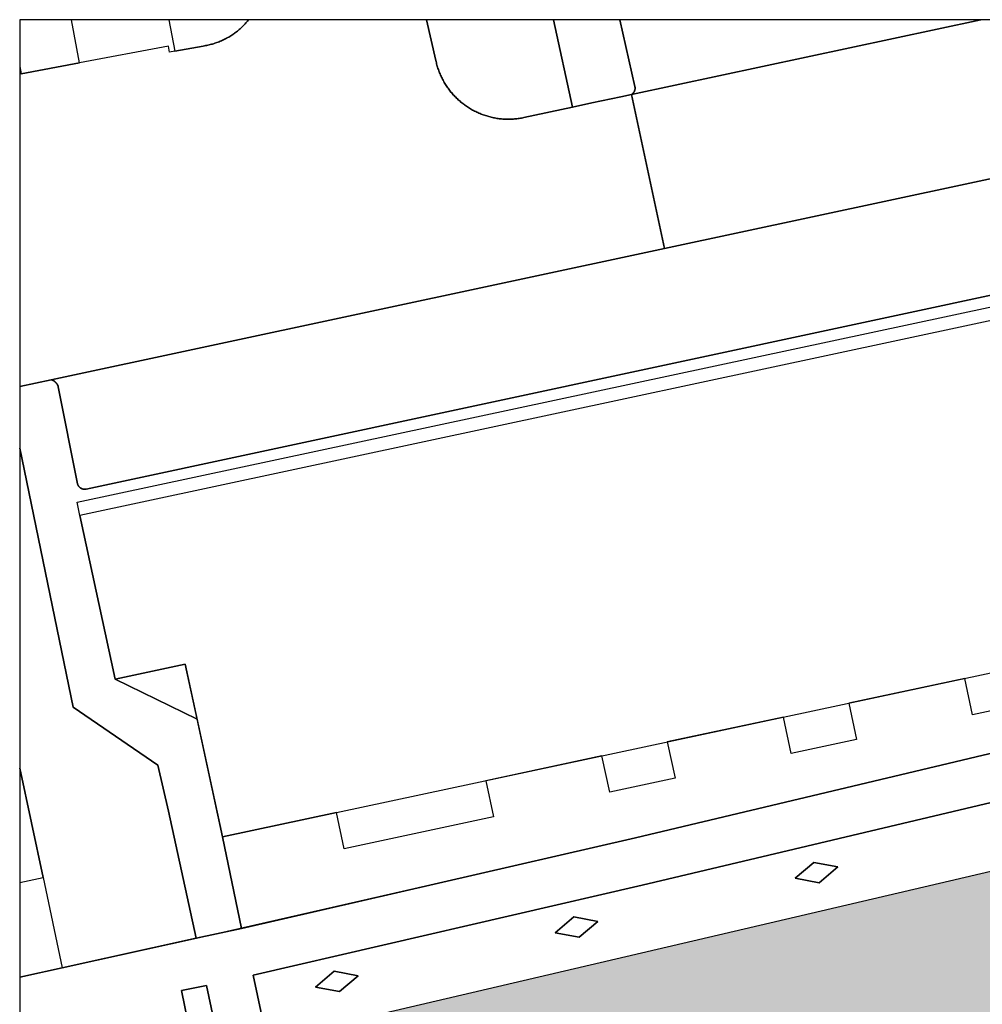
# Model space of a CAD drawing. Header units: millimetres. Extents: x 234268570 to 234468570, y 557551952 to 557751952.
# Tile 20 of 36: x 234268570 to 234307488, y 557712142 to 557751952. Entities that reach past the tile are written whole.
import ezdxf

# ---------------------------------------------------------------- set-up
doc = ezdxf.new("R2010")
doc.units = ezdxf.units.MM
doc.header["$LTSCALE"] = 500
for name, color, linetype in [('BEGROEIDTERREINDEEL', 8, 'CONTINUOUS'), ('BL$1----_ARCERING', 8, 'CONTINUOUS'), ('PAND', 8, 'CONTINUOUS'), ('PERCEEL', 8, 'CONTINUOUS'), ('WEGDEEL', 8, 'CONTINUOUS')]:
    doc.layers.add(name, color=color, linetype=linetype)

msp = doc.modelspace()

# ---------------------------------------------------------------- hatches: boundary and pattern name
at = {"layer": 'BL$1----_ARCERING', "linetype": 'Continuous'}
h = msp.add_hatch(dxfattribs=at)
h.set_pattern_fill('AR-HBONE', color=8, scale=3)
h.paths.add_polyline_path([(234268575, 557708334), (234268570, 557702171), (234334246, 557717490), (234335072, 557717757), (234335729, 557718017), (234335974, 557718126), (234336839, 557718565), (234338339, 557719561), (234339429, 557720524), (234340436, 557721668), (234341491, 557723294), (234342222, 557724940), (234342640, 557726405), (234342871, 557727981), (234342871, 557729454), (234342748, 557730857), (234342673, 557731964), (234342876, 557732866), (234343303, 557733645), (234343993, 557734327), (234344654, 557734698), (234345127, 557734854), (234410462, 557748856), (234411014, 557748892), (234411852, 557748753), (234412248, 557748598), (234412690, 557748342), (234413128, 557747970), (234413489, 557747524), (234413736, 557747077), (234413816, 557746880), (234412413, 557751952), (234408318, 557751952), (234344226, 557738245), (234343598, 557738204), (234342903, 557738290), (234342460, 557738427), (234341811, 557738788), (234341562, 557738990), (234341360, 557739192), (234341152, 557739446), (234340958, 557739768), (234340729, 557740336), (234340640, 557740582), (234337892, 557751952), (234332756, 557751952), (234337494, 557732302), (234337613, 557730604), (234337375, 557728917), (234336664, 557727072), (234335739, 557725696), (234335076, 557724991), (234334444, 557724453), (234333639, 557723908), (234333009, 557723571), (234331932, 557723146)])
h = msp.add_hatch(dxfattribs=at)
h.set_pattern_fill('AR-CONC', color=104, scale=3)
h.paths.add_polyline_path([(234408903, 557730870), (234409424, 557731054), (234409170, 557731616), (234408553, 557731442), (234406853, 557730918), (234396751, 557728604), (234387785, 557726703), (234387785, 557726226), (234388272, 557725855), (234388702, 557725712), (234395635, 557727162), (234409202, 557730322)])
h.paths.add_polyline_path([(234412626, 557689789), (234413261, 557689036), (234413079, 557688068), (234413013, 557688146), (234412701, 557688515), (234412444, 557688821)], flags=16)
h.paths.add_polyline_path([(234411331, 557695132), (234411966, 557694379), (234411784, 557693411), (234411718, 557693489), (234411406, 557693858), (234411149, 557694164)], flags=16)
edge = h.paths.add_edge_path()
edge.add_line((234412588, 557686697), (234410490, 557695449))
edge.add_arc((234410830, 557695531), 350, 103.4852, 193.4852, ccw=False)
edge.add_line((234410748, 557695871), (234411065, 557695947))
edge.add_arc((234411263, 557695121), 850, 13.4852, 103.4852, ccw=False)
edge.add_line((234412090, 557695319), (234413956, 557687539))
edge.add_arc((234413129, 557687341), 850, -76.5148, 13.4852, ccw=False)
edge.add_line((234413327, 557686515), (234413010, 557686439))
edge.add_arc((234412929, 557686779), 350, 193.4852, 283.4852, ccw=False)
h.paths.add_polyline_path([(234408762, 557705376), (234409397, 557704623), (234409215, 557703655), (234409149, 557703733), (234408837, 557704102), (234408580, 557704408)], flags=16)
h.paths.add_polyline_path([(234407536, 557710453), (234408171, 557709700), (234407989, 557708732), (234407923, 557708810), (234407611, 557709179), (234407354, 557709485)], flags=16)
edge = h.paths.add_edge_path()
edge.add_line((234408731, 557702277), (234406632, 557711029))
edge.add_arc((234406972, 557711110), 350, 103.4852, 193.4852, ccw=False)
edge.add_line((234406891, 557711451), (234407207, 557711527))
edge.add_arc((234407406, 557710700), 850, 13.4852, 103.4852, ccw=False)
edge.add_line((234408232, 557710898), (234410098, 557703119))
edge.add_arc((234409271, 557702921), 850, -76.5148, 13.4852, ccw=False)
edge.add_line((234409469, 557702094), (234409153, 557702018))
edge.add_arc((234409071, 557702358), 350, 193.4852, 283.4852, ccw=False)
h.paths.add_polyline_path([(234334926, 557675743), (234335561, 557674990), (234335379, 557674022), (234335313, 557674100), (234335001, 557674469), (234334744, 557674775)], flags=16)
h.paths.add_polyline_path([(234335973, 557671439), (234336608, 557670686), (234336426, 557669718), (234336360, 557669796), (234336048, 557670165), (234335791, 557670471)], flags=16)
h.paths.add_polyline_path([(234330880, 557691599), (234331515, 557690846), (234331333, 557689878), (234331267, 557689956), (234330955, 557690325), (234330698, 557690631)], flags=16)
h.paths.add_polyline_path([(234332016, 557687155), (234332651, 557686402), (234332469, 557685434), (234332403, 557685512), (234332091, 557685881), (234331834, 557686187)], flags=16)
h.paths.add_polyline_path([(234310589, 557709376), (234309836, 557708741), (234308868, 557708923), (234308946, 557708989), (234309315, 557709301), (234309621, 557709558)], flags=16)
h.paths.add_polyline_path([(234300573, 557707032), (234300393, 557706863), (234300091, 557706609), (234299836, 557706394), (234298867, 557706576), (234299621, 557707211)], flags=16)
h.paths.add_polyline_path([(234292932, 557702357), (234313899, 557707335), (234314549, 557704595), (234318925, 557705586), (234318989, 557705603), (234319093, 557705676), (234319150, 557705775), (234319164, 557705853), (234319158, 557705919), (234318313, 557708383), (234318310, 557708382), (234317498, 557709351), (234316300, 557710356), (234315205, 557710988), (234313735, 557711523), (234312490, 557711742), (234311187, 557711763), (234298209, 557708654), (234296732, 557707965), (234295781, 557707299), (234294701, 557706234), (234293906, 557705098), (234293901, 557705091), (234293315, 557703834), (234292952, 557702478)])
edge = h.paths.add_edge_path()
edge.add_arc((234337863, 557668590), 282, 279.4541, 373.4326)
edge.add_line((234338138, 557668655), (234335997, 557677617))
edge.add_arc((234335712, 557677510), 305, 20.51, 102.9697)
edge.add_arc((234336443, 557674936), 2980, 105.5694, 192.2554)
edge.add_line((234333531, 557674303), (234334466, 557670429))
edge.add_arc((234337280, 557671147), 2905, 194.3064, 282.5091)
edge = h.paths.add_edge_path()
edge.add_arc((234331854, 557693089), 305, 20.51, 102.9697)
edge.add_arc((234332585, 557690516), 2980, 105.5694, 192.2554)
edge.add_line((234329673, 557689883), (234330608, 557686009))
edge.add_arc((234333423, 557686726), 2905, 194.3064, 282.5091)
edge.add_arc((234334005, 557684169), 282, 279.4541, 373.4326)
edge.add_line((234334280, 557684235), (234332140, 557693196))

# ---------------------------------------------------------------- linework, layer by layer
at = {"layer": 'BEGROEIDTERREINDEEL', "linetype": 'Continuous', "flags": 128}
for points in [[(234274605, 557751952), (234274837, 557750686), (234275992, 557750887), (234275992, 557750887), (234276039, 557750895), (234276086, 557750903), (234276133, 557750912), (234276180, 557750922), (234276226, 557750932), (234276272, 557750944), (234276319, 557750956), (234276365, 557750969), (234276410, 557750982), (234276456, 557750997), (234276501, 557751012), (234276546, 557751028), (234276591, 557751044), (234276635, 557751062), (234276679, 557751080), (234276723, 557751099), (234276767, 557751118), (234276810, 557751139), (234276853, 557751160), (234276895, 557751181), (234276937, 557751204), (234276979, 557751227), (234277020, 557751251), (234277061, 557751275), (234277102, 557751300), (234277142, 557751326), (234277182, 557751352), (234277221, 557751380), (234277260, 557751407), (234277298, 557751436), (234277336, 557751465), (234277373, 557751494), (234277410, 557751525), (234277447, 557751555), (234277482, 557751587), (234277518, 557751619), (234277553, 557751652), (234277587, 557751685), (234277621, 557751719), (234277654, 557751753), (234277686, 557751788), (234277718, 557751823), (234277750, 557751859), (234277780, 557751896), (234277811, 557751932), (234277826, 557751952), (234274605, 557751952)], [(234285017, 557751952), (234285395, 557750303), (234285395, 557750303), (234285405, 557750256), (234285416, 557750210), (234285428, 557750164), (234285440, 557750118), (234285454, 557750072), (234285467, 557750027), (234285482, 557749981), (234285497, 557749936), (234285513, 557749891), (234285530, 557749847), (234285548, 557749802), (234285566, 557749758), (234285585, 557749715), (234285604, 557749671), (234285625, 557749628), (234285646, 557749585), (234285667, 557749543), (234285689, 557749501), (234285712, 557749459), (234285736, 557749418), (234285760, 557749377), (234285785, 557749336), (234285811, 557749296), (234285837, 557749256), (234285864, 557749217), (234285891, 557749178), (234285919, 557749139), (234285948, 557749101), (234285977, 557749064), (234286007, 557749027), (234286038, 557748990), (234286069, 557748954), (234286100, 557748918), (234286132, 557748883), (234286165, 557748849), (234286198, 557748815), (234286232, 557748781), (234286266, 557748748), (234286301, 557748715), (234286337, 557748684), (234286373, 557748652), (234286409, 557748621), (234286446, 557748591), (234286483, 557748562), (234286521, 557748533), (234286559, 557748504), (234286598, 557748476), (234286637, 557748449), (234286676, 557748423), (234286716, 557748397), (234286757, 557748372), (234286798, 557748347), (234286839, 557748323), (234286880, 557748300), (234286922, 557748277), (234286964, 557748255), (234287007, 557748234), (234287050, 557748213), (234287093, 557748193), (234287137, 557748174), (234287181, 557748155), (234287225, 557748138), (234287269, 557748120), (234287314, 557748104), (234287359, 557748088), (234287404, 557748073), (234287450, 557748059), (234287495, 557748045), (234287541, 557748033), (234287587, 557748020), (234287633, 557748009), (234287680, 557747998), (234287726, 557747988), (234287773, 557747979), (234287820, 557747971), (234287867, 557747963), (234287914, 557747956), (234287961, 557747950), (234288009, 557747945), (234288056, 557747940), (234288104, 557747936), (234288151, 557747933), (234288199, 557747931), (234288246, 557747929), (234288294, 557747928), (234288342, 557747928), (234288389, 557747929), (234288437, 557747930), (234288484, 557747932), (234288532, 557747935), (234288579, 557747939), (234288627, 557747943), (234288674, 557747948), (234288721, 557747954), (234288769, 557747961), (234288816, 557747968), (234288863, 557747976), (234288909, 557747985), (234288956, 557747995), (234288956, 557747995), (234290914, 557748414), (234290149, 557751952), (234285017, 557751952)], [(234336426, 557736774), (234333633, 557736084), (234335821, 557727055), (234333926, 557726597), (234309388, 557720671), (234293742, 557716953), (234278013, 557713314), (234278571, 557710671)], [(234268570, 557721691), (234269514, 557717273), (234270293, 557713614), (234275711, 557714818), (234274590, 557719948), (234274159, 557721807), (234270737, 557724160), (234268570, 557734633), (234268570, 557721691)], [(234272425, 557725286), (234275741, 557723668), (234275261, 557725897), (234272425, 557725286)], [(234309735, 557724416), (234307095, 557723852), (234306781, 557725319), (234302087, 557724316), (234302401, 557722849), (234299760, 557722285), (234299446, 557723752), (234294752, 557722749), (234295066, 557721282), (234292426, 557720718), (234292112, 557722185), (234287418, 557721182), (234287732, 557719716), (234281688, 557718425), (234281374, 557719891), (234276766, 557718907), (234277538, 557715202)], [(234277538, 557715202), (234293473, 557718868), (234308320, 557722408)], [(234299920, 557717243), (234300888, 557717060), (234301642, 557717695), (234300673, 557717878), (234299920, 557717243)], [(234299920, 557717243), (234300673, 557717878), (234301642, 557717695), (234300888, 557717060), (234299920, 557717243)], [(234290222, 557715038), (234291190, 557714855), (234291943, 557715490), (234290975, 557715673), (234290222, 557715038)], [(234290222, 557715038), (234290975, 557715673), (234291943, 557715490), (234291190, 557714855), (234290222, 557715038)], [(234280534, 557712841), (234281287, 557713477), (234282255, 557713294), (234281502, 557712659), (234280534, 557712841)], [(234280534, 557712841), (234281502, 557712659), (234282255, 557713294), (234281287, 557713477), (234280534, 557712841)], [(234276687, 557710231), (234276123, 557712909), (234275114, 557712707), (234275668, 557709992)]]:
    msp.add_lwpolyline(points, dxfattribs=at)
at = {"layer": 'BL$1----_ARCERING', "linetype": 'Continuous'}
msp.add_lwpolyline([(234335739, 557725696), (234335076, 557724991), (234334444, 557724453), (234333639, 557723908), (234333009, 557723571), (234331932, 557723146), (234268575, 557708334), (234268570, 557702171), (234334246, 557717490), (234335072, 557717757), (234335729, 557718017)], dxfattribs=at)
at = {"layer": 'PAND', "linetype": 'Continuous', "flags": 128}
for points in [[(234268626, 557749758), (234270990, 557750202), (234270662, 557751952), (234268570, 557751952), (234268570, 557750056), (234268626, 557749758)], [(234315854, 557751952), (234316739, 557747818), (234315548, 557747558), (234316060, 557745099), (234317267, 557745357), (234317995, 557741957), (234270999, 557731909), (234272425, 557725286), (234275261, 557725897), (234276766, 557718907), (234326905, 557729617), (234326213, 557732742), (234328043, 557733147), (234325808, 557743607), (234322207, 557742838), (234320261, 557751952), (234315854, 557751952)], [(234268570, 557717071), (234269514, 557717273), (234268570, 557721691), (234268570, 557717071)]]:
    msp.add_lwpolyline(points, dxfattribs=at)
at = {"layer": 'PERCEEL', "linetype": 'Continuous', "flags": 128}
msp.add_lwpolyline([(234310830, 557723014), (234318247, 557724806), (234324968, 557726430), (234333470, 557728485), (234328179, 557750357), (234327793, 557751952), (234268570, 557751952), (234268570, 557713241), (234275712, 557714818), (234293473, 557718868), (234308320, 557722408), (234310830, 557723014)], dxfattribs=at)
at = {"layer": 'WEGDEEL', "linetype": 'Continuous', "flags": 128}
for points in [[(234268570, 557737122), (234269847, 557737395), (234294633, 557742700), (234293301, 557748926), (234292879, 557748835), (234291705, 557748584), (234290914, 557748414), (234288956, 557747995), (234288956, 557747995), (234288909, 557747985), (234288863, 557747976), (234288816, 557747968), (234288769, 557747961), (234288721, 557747954), (234288674, 557747948), (234288627, 557747943), (234288579, 557747939), (234288532, 557747935), (234288484, 557747932), (234288437, 557747930), (234288389, 557747929), (234288342, 557747928), (234288294, 557747928), (234288246, 557747929), (234288199, 557747931), (234288151, 557747933), (234288104, 557747936), (234288056, 557747940), (234288009, 557747945), (234287961, 557747950), (234287914, 557747956), (234287867, 557747963), (234287820, 557747971), (234287773, 557747979), (234287726, 557747988), (234287680, 557747998), (234287633, 557748009), (234287587, 557748020), (234287541, 557748033), (234287495, 557748045), (234287450, 557748059), (234287404, 557748073), (234287359, 557748088), (234287314, 557748104), (234287269, 557748120), (234287225, 557748138), (234287181, 557748155), (234287137, 557748174), (234287093, 557748193), (234287050, 557748213), (234287007, 557748234), (234286964, 557748255), (234286922, 557748277), (234286880, 557748300), (234286839, 557748323), (234286798, 557748347), (234286757, 557748372), (234286716, 557748397), (234286676, 557748423), (234286637, 557748449), (234286598, 557748476), (234286559, 557748504), (234286521, 557748533), (234286483, 557748562), (234286446, 557748591), (234286409, 557748621), (234286373, 557748652), (234286337, 557748684), (234286301, 557748715), (234286266, 557748748), (234286232, 557748781), (234286198, 557748815), (234286165, 557748849), (234286132, 557748883), (234286100, 557748918), (234286069, 557748954), (234286038, 557748990), (234286007, 557749027), (234285977, 557749064), (234285948, 557749101), (234285919, 557749139), (234285891, 557749178), (234285864, 557749217), (234285837, 557749256), (234285811, 557749296), (234285785, 557749336), (234285760, 557749377), (234285736, 557749418), (234285712, 557749459), (234285689, 557749501), (234285667, 557749543), (234285646, 557749585), (234285625, 557749628), (234285604, 557749671), (234285585, 557749715), (234285566, 557749758), (234285548, 557749802), (234285530, 557749847), (234285513, 557749891), (234285497, 557749936), (234285482, 557749981), (234285467, 557750027), (234285454, 557750072), (234285440, 557750118), (234285428, 557750164), (234285416, 557750210), (234285405, 557750256), (234285395, 557750303), (234285395, 557750303), (234285017, 557751952), (234277826, 557751952), (234277811, 557751932), (234277780, 557751896), (234277750, 557751859), (234277718, 557751823), (234277686, 557751788), (234277654, 557751753), (234277621, 557751719), (234277587, 557751685), (234277553, 557751652), (234277518, 557751619), (234277482, 557751587), (234277447, 557751555), (234277410, 557751525), (234277373, 557751494), (234277336, 557751465), (234277298, 557751436), (234277260, 557751407), (234277221, 557751380), (234277182, 557751352), (234277142, 557751326), (234277102, 557751300), (234277061, 557751275), (234277020, 557751251), (234276979, 557751227), (234276937, 557751204), (234276895, 557751181), (234276853, 557751160), (234276810, 557751139), (234276767, 557751118), (234276723, 557751099), (234276679, 557751080), (234276635, 557751062), (234276591, 557751044), (234276546, 557751028), (234276501, 557751012), (234276456, 557750997), (234276410, 557750982), (234276365, 557750969), (234276319, 557750956), (234276272, 557750944), (234276226, 557750932), (234276180, 557750922), (234276133, 557750912), (234276086, 557750903), (234276039, 557750895), (234275992, 557750887), (234275992, 557750887), (234274837, 557750686), (234274623, 557750640), (234274580, 557750877), (234270990, 557750202), (234268626, 557749758), (234268570, 557749748), (234268570, 557737122)], [(234290149, 557751952), (234290914, 557748414), (234291705, 557748584), (234292879, 557748835), (234293301, 557748926), (234293301, 557748926), (234293304, 557748928), (234293308, 557748930), (234293311, 557748932), (234293314, 557748934), (234293317, 557748936), (234293321, 557748938), (234293324, 557748941), (234293327, 557748943), (234293330, 557748945), (234293333, 557748947), (234293336, 557748950), (234293339, 557748952), (234293342, 557748955), (234293345, 557748957), (234293348, 557748960), (234293351, 557748962), (234293354, 557748965), (234293357, 557748968), (234293360, 557748970), (234293362, 557748973), (234293365, 557748976), (234293368, 557748979), (234293370, 557748981), (234293373, 557748984), (234293376, 557748987), (234293378, 557748990), (234293381, 557748993), (234293383, 557748996), (234293386, 557748999), (234293388, 557749002), (234293390, 557749005), (234293393, 557749008), (234293395, 557749011), (234293397, 557749015), (234293399, 557749018), (234293401, 557749021), (234293404, 557749024), (234293406, 557749028), (234293408, 557749031), (234293410, 557749034), (234293411, 557749038), (234293413, 557749041), (234293415, 557749044), (234293417, 557749048), (234293419, 557749051), (234293420, 557749055), (234293422, 557749058), (234293424, 557749062), (234293425, 557749065), (234293427, 557749069), (234293428, 557749072), (234293430, 557749076), (234293431, 557749080), (234293432, 557749083), (234293434, 557749087), (234293435, 557749091), (234293436, 557749094), (234293437, 557749098), (234293438, 557749102), (234293439, 557749105), (234293440, 557749109), (234293441, 557749113), (234293442, 557749117), (234293443, 557749121), (234293444, 557749124), (234293445, 557749128), (234293445, 557749132), (234293446, 557749136), (234293447, 557749140), (234293447, 557749143), (234293448, 557749147), (234293448, 557749151), (234293448, 557749155), (234293449, 557749159), (234293449, 557749163), (234293449, 557749167), (234293449, 557749170), (234293450, 557749174), (234293450, 557749178), (234293450, 557749182), (234293450, 557749186), (234293450, 557749190), (234293450, 557749194), (234293449, 557749198), (234293449, 557749201), (234293449, 557749205), (234293449, 557749209), (234293448, 557749213), (234293448, 557749217), (234293447, 557749221), (234293447, 557749225), (234293446, 557749228), (234293446, 557749232), (234293445, 557749236), (234293444, 557749240), (234293444, 557749244), (234293443, 557749247), (234293442, 557749251), (234293441, 557749255), (234293441, 557749255), (234292837, 557751952), (234290149, 557751952)], [(234293301, 557748926), (234307423, 557751952), (234292837, 557751952), (234293441, 557749255), (234293441, 557749255), (234293442, 557749251), (234293443, 557749247), (234293444, 557749244), (234293444, 557749240), (234293445, 557749236), (234293446, 557749232), (234293446, 557749228), (234293447, 557749225), (234293447, 557749221), (234293448, 557749217), (234293448, 557749213), (234293449, 557749209), (234293449, 557749205), (234293449, 557749201), (234293449, 557749198), (234293450, 557749194), (234293450, 557749190), (234293450, 557749186), (234293450, 557749182), (234293450, 557749178), (234293450, 557749174), (234293449, 557749170), (234293449, 557749167), (234293449, 557749163), (234293449, 557749159), (234293448, 557749155), (234293448, 557749151), (234293448, 557749147), (234293447, 557749143), (234293447, 557749140), (234293446, 557749136), (234293445, 557749132), (234293445, 557749128), (234293444, 557749124), (234293443, 557749121), (234293442, 557749117), (234293441, 557749113), (234293440, 557749109), (234293439, 557749105), (234293438, 557749102), (234293437, 557749098), (234293436, 557749094), (234293435, 557749091), (234293434, 557749087), (234293432, 557749083), (234293431, 557749080), (234293430, 557749076), (234293428, 557749072), (234293427, 557749069), (234293425, 557749065), (234293424, 557749062), (234293422, 557749058), (234293420, 557749055), (234293419, 557749051), (234293417, 557749048), (234293415, 557749044), (234293413, 557749041), (234293411, 557749038), (234293410, 557749034), (234293408, 557749031), (234293406, 557749028), (234293404, 557749024), (234293401, 557749021), (234293399, 557749018), (234293397, 557749015), (234293395, 557749011), (234293393, 557749008), (234293390, 557749005), (234293388, 557749002), (234293386, 557748999), (234293383, 557748996), (234293381, 557748993), (234293378, 557748990), (234293376, 557748987), (234293373, 557748984), (234293370, 557748981), (234293368, 557748979), (234293365, 557748976), (234293362, 557748973), (234293360, 557748970), (234293357, 557748968), (234293354, 557748965), (234293351, 557748962), (234293348, 557748960), (234293345, 557748957), (234293342, 557748955), (234293339, 557748952), (234293336, 557748950), (234293333, 557748947), (234293330, 557748945), (234293327, 557748943), (234293324, 557748941), (234293321, 557748938), (234293317, 557748936), (234293314, 557748934), (234293311, 557748932), (234293308, 557748930), (234293304, 557748928), (234293301, 557748926)], [(234293301, 557748926), (234294633, 557742700), (234309690, 557745922), (234309964, 557745981), (234315624, 557747192), (234315548, 557747558), (234316739, 557747818), (234315854, 557751952), (234307423, 557751952), (234293301, 557748926)], [(234309690, 557745922), (234294633, 557742700), (234269847, 557737395), (234269847, 557737395), (234269851, 557737394), (234269855, 557737393), (234269859, 557737391), (234269863, 557737390), (234269867, 557737389), (234269871, 557737387), (234269875, 557737386), (234269879, 557737384), (234269883, 557737383), (234269887, 557737381), (234269891, 557737380), (234269895, 557737378), (234269899, 557737376), (234269902, 557737374), (234269906, 557737373), (234269910, 557737371), (234269914, 557737369), (234269918, 557737367), (234269921, 557737365), (234269925, 557737363), (234269929, 557737361), (234269933, 557737359), (234269936, 557737357), (234269940, 557737355), (234269944, 557737353), (234269947, 557737351), (234269951, 557737348), (234269954, 557737346), (234269958, 557737344), (234269961, 557737342), (234269965, 557737339), (234269968, 557737337), (234269972, 557737334), (234269975, 557737332), (234269979, 557737329), (234269982, 557737327), (234269985, 557737324), (234269989, 557737322), (234269992, 557737319), (234269995, 557737316), (234269999, 557737313), (234270002, 557737311), (234270005, 557737308), (234270008, 557737305), (234270011, 557737302), (234270014, 557737299), (234270017, 557737296), (234270020, 557737294), (234270023, 557737291), (234270026, 557737288), (234270029, 557737285), (234270032, 557737281), (234270035, 557737278), (234270038, 557737275), (234270041, 557737272), (234270044, 557737269), (234270046, 557737266), (234270049, 557737262), (234270052, 557737259), (234270054, 557737256), (234270057, 557737253), (234270060, 557737249), (234270062, 557737246), (234270065, 557737242), (234270067, 557737239), (234270070, 557737236), (234270072, 557737232), (234270074, 557737229), (234270077, 557737225), (234270079, 557737222), (234270081, 557737218), (234270084, 557737214), (234270086, 557737211), (234270088, 557737207), (234270090, 557737203), (234270092, 557737200), (234270094, 557737196), (234270096, 557737192), (234270098, 557737189), (234270100, 557737185), (234270102, 557737181), (234270104, 557737177), (234270106, 557737173), (234270107, 557737170), (234270109, 557737166), (234270111, 557737162), (234270112, 557737158), (234270114, 557737154), (234270116, 557737150), (234270117, 557737146), (234270119, 557737142), (234270120, 557737138), (234270121, 557737134), (234270123, 557737130), (234270124, 557737126), (234270125, 557737122), (234270127, 557737118), (234270128, 557737114), (234270129, 557737110), (234270129, 557737110), (234270909, 557733182), (234270909, 557733182), (234270910, 557733178), (234270912, 557733173), (234270913, 557733169), (234270915, 557733165), (234270916, 557733160), (234270918, 557733156), (234270919, 557733152), (234270921, 557733148), (234270923, 557733144), (234270925, 557733140), (234270927, 557733135), (234270929, 557733131), (234270931, 557733127), (234270933, 557733123), (234270935, 557733119), (234270937, 557733115), (234270940, 557733112), (234270942, 557733108), (234270945, 557733104), (234270947, 557733100), (234270950, 557733096), (234270952, 557733093), (234270955, 557733089), (234270958, 557733085), (234270960, 557733082), (234270963, 557733078), (234270966, 557733075), (234270969, 557733071), (234270972, 557733068), (234270975, 557733064), (234270978, 557733061), (234270981, 557733058), (234270984, 557733054), (234270988, 557733051), (234270991, 557733048), (234270994, 557733045), (234270998, 557733042), (234271001, 557733039), (234271004, 557733036), (234271008, 557733033), (234271012, 557733030), (234271015, 557733028), (234271019, 557733025), (234271022, 557733022), (234271026, 557733020), (234271030, 557733017), (234271034, 557733015), (234271038, 557733012), (234271041, 557733010), (234271045, 557733008), (234271049, 557733005), (234271053, 557733003), (234271057, 557733001), (234271061, 557732999), (234271065, 557732997), (234271069, 557732995), (234271074, 557732993), (234271078, 557732991), (234271082, 557732990), (234271086, 557732988), (234271090, 557732986), (234271095, 557732985), (234271099, 557732983), (234271103, 557732982), (234271108, 557732981), (234271112, 557732979), (234271116, 557732978), (234271121, 557732977), (234271125, 557732976), (234271130, 557732975), (234271134, 557732974), (234271138, 557732973), (234271143, 557732972), (234271147, 557732971), (234271152, 557732971), (234271156, 557732970), (234271161, 557732969), (234271165, 557732969), (234271170, 557732969), (234271174, 557732968), (234271179, 557732968), (234271183, 557732968), (234271188, 557732968), (234271193, 557732968), (234271197, 557732968), (234271202, 557732968), (234271206, 557732968), (234271211, 557732968), (234271215, 557732968), (234271220, 557732969), (234271224, 557732969), (234271229, 557732970), (234271233, 557732970), (234271238, 557732971), (234271242, 557732972), (234271247, 557732972), (234271251, 557732973), (234271256, 557732974), (234271260, 557732975), (234271260, 557732975), (234310169, 557741310)], [(234310169, 557741310), (234271260, 557732975), (234271260, 557732975), (234271256, 557732974), (234271251, 557732973), (234271247, 557732972), (234271242, 557732972), (234271238, 557732971), (234271233, 557732970), (234271229, 557732970), (234271224, 557732969), (234271220, 557732969), (234271215, 557732968), (234271211, 557732968), (234271206, 557732968), (234271202, 557732968), (234271197, 557732968), (234271193, 557732968), (234271188, 557732968), (234271183, 557732968), (234271179, 557732968), (234271174, 557732968), (234271170, 557732969), (234271165, 557732969), (234271161, 557732969), (234271156, 557732970), (234271152, 557732971), (234271147, 557732971), (234271143, 557732972), (234271138, 557732973), (234271134, 557732974), (234271130, 557732975), (234271125, 557732976), (234271121, 557732977), (234271116, 557732978), (234271112, 557732979), (234271108, 557732981), (234271103, 557732982), (234271099, 557732983), (234271095, 557732985), (234271090, 557732986), (234271086, 557732988), (234271082, 557732990), (234271078, 557732991), (234271074, 557732993), (234271069, 557732995), (234271065, 557732997), (234271061, 557732999), (234271057, 557733001), (234271053, 557733003), (234271049, 557733005), (234271045, 557733008), (234271041, 557733010), (234271038, 557733012), (234271034, 557733015), (234271030, 557733017), (234271026, 557733020), (234271022, 557733022), (234271019, 557733025), (234271015, 557733028), (234271012, 557733030), (234271008, 557733033), (234271004, 557733036), (234271001, 557733039), (234270998, 557733042), (234270994, 557733045), (234270991, 557733048), (234270988, 557733051), (234270984, 557733054), (234270981, 557733058), (234270978, 557733061), (234270975, 557733064), (234270972, 557733068), (234270969, 557733071), (234270966, 557733075), (234270963, 557733078), (234270960, 557733082), (234270958, 557733085), (234270955, 557733089), (234270952, 557733093), (234270950, 557733096), (234270947, 557733100), (234270945, 557733104), (234270942, 557733108), (234270940, 557733112), (234270937, 557733115), (234270935, 557733119), (234270933, 557733123), (234270931, 557733127), (234270929, 557733131), (234270927, 557733135), (234270925, 557733140), (234270923, 557733144), (234270921, 557733148), (234270919, 557733152), (234270918, 557733156), (234270916, 557733160), (234270915, 557733165), (234270913, 557733169), (234270912, 557733173), (234270910, 557733178), (234270909, 557733182), (234270909, 557733182), (234270129, 557737110), (234270129, 557737110), (234270128, 557737114), (234270127, 557737118), (234270125, 557737122), (234270124, 557737126), (234270123, 557737130), (234270121, 557737134), (234270120, 557737138), (234270119, 557737142), (234270117, 557737146), (234270116, 557737150), (234270114, 557737154), (234270112, 557737158), (234270111, 557737162), (234270109, 557737166), (234270107, 557737170), (234270106, 557737173), (234270104, 557737177), (234270102, 557737181), (234270100, 557737185), (234270098, 557737189), (234270096, 557737192), (234270094, 557737196), (234270092, 557737200), (234270090, 557737203), (234270088, 557737207), (234270086, 557737211), (234270084, 557737214), (234270081, 557737218), (234270079, 557737222), (234270077, 557737225), (234270074, 557737229), (234270072, 557737232), (234270070, 557737236), (234270067, 557737239), (234270065, 557737242), (234270062, 557737246), (234270060, 557737249), (234270057, 557737253), (234270054, 557737256), (234270052, 557737259), (234270049, 557737262), (234270046, 557737266), (234270044, 557737269), (234270041, 557737272), (234270038, 557737275), (234270035, 557737278), (234270032, 557737281), (234270029, 557737285), (234270026, 557737288), (234270023, 557737291), (234270020, 557737294), (234270017, 557737296), (234270014, 557737299), (234270011, 557737302), (234270008, 557737305), (234270005, 557737308), (234270002, 557737311), (234269999, 557737313), (234269995, 557737316), (234269992, 557737319), (234269989, 557737322), (234269985, 557737324), (234269982, 557737327), (234269979, 557737329), (234269975, 557737332), (234269972, 557737334), (234269968, 557737337), (234269965, 557737339), (234269961, 557737342), (234269958, 557737344), (234269954, 557737346), (234269951, 557737348), (234269947, 557737351), (234269944, 557737353), (234269940, 557737355), (234269936, 557737357), (234269933, 557737359), (234269929, 557737361), (234269925, 557737363), (234269921, 557737365), (234269918, 557737367), (234269914, 557737369), (234269910, 557737371), (234269906, 557737373), (234269902, 557737374), (234269899, 557737376), (234269895, 557737378), (234269891, 557737380), (234269887, 557737381), (234269883, 557737383), (234269879, 557737384), (234269875, 557737386), (234269871, 557737387), (234269867, 557737389), (234269863, 557737390), (234269859, 557737391), (234269855, 557737393), (234269851, 557737394), (234269847, 557737395), (234269847, 557737395), (234268570, 557737122), (234268570, 557734633), (234270737, 557724160), (234274159, 557721807), (234274590, 557719948), (234275711, 557714818)], [(234275711, 557714818), (234277538, 557715202), (234276766, 557718907), (234275741, 557723668), (234272425, 557725286), (234270999, 557731909), (234270897, 557732449), (234311066, 557741031)], [(234278571, 557710671), (234278013, 557713314), (234293742, 557716953), (234309388, 557720671), (234333926, 557726597), (234333470, 557728485), (234308320, 557722408), (234293473, 557718868), (234277538, 557715202), (234275711, 557714818), (234270293, 557713614), (234268570, 557713235), (234268570, 557711270)], [(234275668, 557709992), (234275114, 557712707), (234276123, 557712909), (234276687, 557710231)]]:
    msp.add_lwpolyline(points, dxfattribs=at)

doc.saveas('drawing.dxf')
